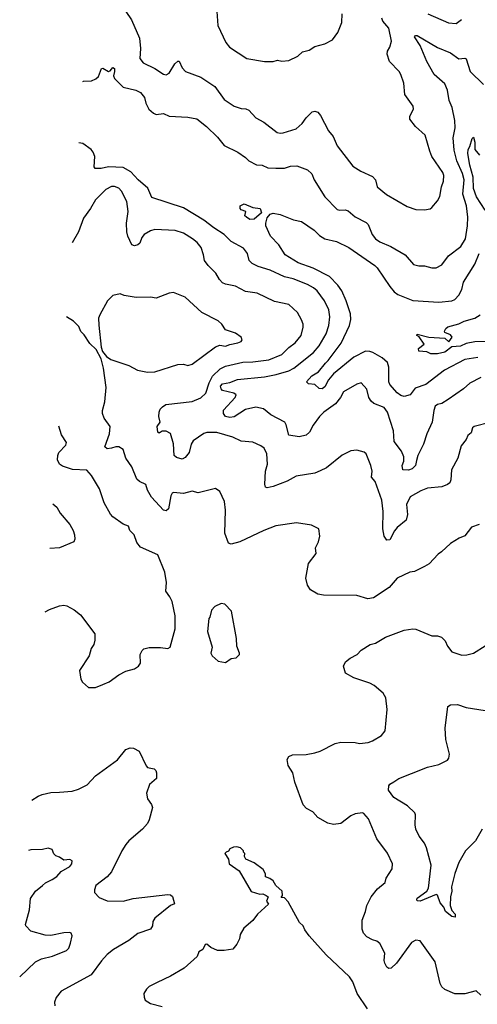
# Model space of a CAD drawing. Extents: x 1443846 to 1577407, y 839182 to 927291.
# Tile 8 of 256: x 1444558 to 1447731, y 859831 to 866654. Entities that reach past the tile are written whole.
import ezdxf

# ---------------------------------------------------------------- set-up
doc = ezdxf.new("R2010")
doc.units = 0

msp = doc.modelspace()

# ---------------------------------------------------------------- linework, layer by layer
at = {"layer": '0CON20XD'}
for points in [[(1445919.4, 866775), (1445932.2, 866615), (1445987.5, 866495), (1446013.2, 866463.2), (1446132.5, 866385), (1446255, 866363.5), (1446315, 866364.4), (1446345, 866374.2), (1446375, 866366), (1446425, 866372), (1446487.6, 866402.4), (1446519.3, 866430.7), (1446566, 866444), (1446605, 866469.2), (1446673.3, 866486.7), (1446726.7, 866515), (1446763.8, 866565), (1446791.2, 866635), (1446794, 866695)], [(1445295, 866711.4), (1445333.4, 866653.4), (1445388.5, 866525), (1445395.4, 866455), (1445390.5, 866385), (1445415.4, 866355.4), (1445496.1, 866316.1), (1445555, 866275.8), (1445575, 866272.5), (1445595.4, 866284.6), (1445635, 866349.2), (1445655, 866365.8), (1445665, 866366.2), (1445685, 866320), (1445708.8, 866295), (1445815, 866256.9), (1445910.2, 866190.2), (1445975, 866100), (1446045, 866056), (1446095, 866039.2), (1446127, 866037), (1446147, 866027), (1446196.7, 865975), (1446250, 865945), (1446343.4, 865873.4), (1446365, 865867.1), (1446385, 865869.2), (1446475, 865897.5), (1446518, 865935), (1446545, 865973.8), (1446586.7, 866015), (1446605, 866020), (1446625, 866014), (1446645, 865991.2), (1446700, 865885), (1446732.5, 865845), (1446759.3, 865779.3), (1446869.1, 865639.1), (1446923.6, 865603.6), (1447005, 865566.9), (1447024.4, 865545), (1447036.7, 865496.7), (1447102.3, 865442.3), (1447245, 865358.9), (1447305, 865338.9), (1447365, 865336), (1447405, 865344.2), (1447417, 865353), (1447455, 865398.8), (1447471.1, 865428.9), (1447482.2, 865495), (1447497.5, 865535), (1447499.5, 865575), (1447493.3, 865595), (1447415.6, 865705), (1447402.3, 865742.3), (1447370, 865855), (1447302.5, 865915), (1447263.7, 865963.7), (1447264.3, 865985), (1447288, 866035), (1447286, 866055), (1447228, 866135), (1447222.9, 866215), (1447201.9, 866275), (1447189.4, 866295), (1447121.4, 866365), (1447107.1, 866415), (1447108.6, 866435), (1447125.5, 866464.5), (1447136.5, 866505), (1447116.9, 866595), (1447075.8, 866645), (1447069.4, 866665)], [(1447388, 866695), (1447532.6, 866632.6), (1447585, 866627.5), (1447621.2, 866655)], [(1444996, 866225.2), (1445001.7, 866228.3), (1445055, 866230), (1445086.1, 866243.9), (1445105, 866260), (1445125, 866315.8), (1445135, 866317.5), (1445175, 866296), (1445185, 866298.8), (1445205, 866322), (1445215, 866316.2), (1445216.5, 866295), (1445208.6, 866265), (1445215.6, 866245.6), (1445275, 866187.5), (1445362.5, 866165), (1445395, 866148.8), (1445424.2, 866114.2), (1445434, 866075), (1445454, 866035), (1445485, 866006), (1445505, 865996), (1445555, 866004), (1445595.5, 865985.5), (1445725, 865979.4), (1445786.4, 865966.4), (1445854, 865914), (1445929.7, 865839.7), (1445975, 865782), (1446070.8, 865735), (1446125, 865699.4), (1446146.7, 865676.7), (1446199.2, 865649.2), (1446240, 865645), (1446278.2, 865628.2), (1446334.7, 865624.7), (1446395, 865624.5), (1446435, 865639.5), (1446480.6, 865640.6), (1446554.3, 865614.3), (1446584, 865585), (1446600, 865545), (1446675, 865426.2), (1446758.8, 865338.8), (1446775, 865334), (1446815, 865336.9), (1446835, 865330), (1446885, 865288.6), (1446959.8, 865249.8), (1446975, 865234.2), (1447001.6, 865165), (1447025, 865136.5), (1447055, 865115.3), (1447131.3, 865081.3), (1447230.8, 865025), (1447288.8, 864958.8), (1447325, 864947.5), (1447365, 864947.5), (1447415.3, 864935.3), (1447445, 864935.3), (1447485, 864955.4), (1447532.7, 865017.3), (1447617.9, 865082.1), (1447650, 865135), (1447663.1, 865225), (1447664.6, 865285), (1447655.4, 865365), (1447630.8, 865445), (1447639.8, 865545), (1447627.7, 865587.7), (1447589.8, 865675), (1447571.1, 865751.1), (1447563.1, 865835), (1447577.1, 865905), (1447575.5, 865955), (1447556.2, 866045), (1447536.2, 866095), (1447524.5, 866165), (1447505, 866208.6), (1447433.1, 866275), (1447380.6, 866365), (1447334.4, 866474.4), (1447296, 866535), (1447302.5, 866545), (1447315, 866544.3), (1447455, 866461.1), (1447545, 866425.4), (1447603, 866383), (1447645, 866387.5), (1447653.1, 866383.1), (1447681.5, 866295), (1447774.3, 866205)], [(1447755, 864174.4), (1447680, 864135), (1447635, 864095.7), (1447528.8, 864021.2), (1447485, 863995.6), (1447455, 863988.1), (1447439.4, 863975), (1447429.2, 863945), (1447419.1, 863865), (1447381.1, 863785), (1447358, 863712), (1447317.8, 863635), (1447310.4, 863599.6), (1447301.7, 863565), (1447279, 863541), (1447255, 863533.6), (1447214.2, 863534.2), (1447210, 863565), (1447222.6, 863595), (1447221.1, 863625), (1447205.2, 863665.2), (1447155, 863730.8), (1447150.8, 863805), (1447107.9, 863935), (1447085, 863967.8), (1447013.3, 863995), (1446995, 864011.2), (1446980, 864035), (1446964.4, 864094.4), (1446925, 864136.7), (1446895, 864128.8), (1446802.5, 864075), (1446782, 864035), (1446748.9, 863991.1), (1446666, 863934), (1446636, 863904), (1446594.3, 863845), (1446568.6, 863795), (1446545, 863775.8), (1446495, 863762.9), (1446425, 863774), (1446406.5, 863846.5), (1446396, 863865), (1446298.5, 863915), (1446248.6, 863958.6), (1446195, 863968.6), (1446125, 863951.9), (1446045, 863901.2), (1446015, 863896.7), (1445984.7, 863904.7), (1445971.3, 863925), (1445972.4, 863947.6), (1446051.2, 864035), (1446058.8, 864055), (1446042.5, 864065), (1445965, 864085.4), (1445954.1, 864095), (1445950.6, 864115), (1445965, 864129.7), (1446015, 864140), (1446068.3, 864161.7), (1446255, 864180), (1446335.6, 864194.4), (1446425, 864220.6), (1446459.9, 864240.1), (1446595, 864347.5), (1446635.9, 864395), (1446682.7, 864477.3), (1446701.5, 864535), (1446708.8, 864595), (1446702.6, 864642.6), (1446672.5, 864705), (1446620.5, 864775), (1446596.3, 864796.3), (1446555, 864819.6), (1446455, 864857.5), (1446395, 864871.2), (1446295, 864918.2), (1446212.8, 864942.8), (1446170.8, 864965), (1446150, 864985), (1446136.9, 865035), (1446110.7, 865070.7), (1446025, 865117.8), (1445976.7, 865165), (1445905, 865210.8), (1445835.5, 865265), (1445695, 865350.3), (1445475, 865422), (1445445.6, 865485.6), (1445378.7, 865545), (1445329.7, 865599.7), (1445275, 865628.8), (1445175, 865634.7), (1445122.5, 865622.5), (1445082, 865622), (1445074.3, 865634.3), (1445078.5, 865705), (1445068.8, 865735), (1445053.5, 865755), (1444995.5, 865795.5), (1444967.4, 865801.2)], [(1447785.3, 865335), (1447725, 865426.2), (1447705.2, 865485), (1447702.2, 865562.2), (1447678.7, 865645), (1447665, 865726.7), (1447667.7, 865755), (1447679.6, 865775), (1447695, 865830), (1447705, 865840), (1447714.4, 865805), (1447714.3, 865754.3), (1447745.6, 865715)], [(1446231.4, 863701.4), (1446175, 863725.8), (1446095, 863734.3), (1446035, 863762.2), (1445924.3, 863794.3), (1445855.7, 863794.3), (1445835, 863787.5), (1445760.8, 863735), (1445747.6, 863712.4), (1445732.9, 863655), (1445705, 863619.2), (1445685, 863608.6), (1445645, 863620), (1445628.8, 863635), (1445624.7, 863715), (1445605, 863785.6), (1445575, 863803.5), (1445547.1, 863802.9), (1445525, 863790), (1445516.4, 863796.4), (1445511.4, 863835), (1445533.3, 863865), (1445522.9, 863905), (1445525.8, 863934.2), (1445533.3, 863955), (1445548.3, 863971.7), (1445572.3, 863987.7), (1445755, 864008.4), (1445815.2, 864034.8), (1445848.9, 864065), (1445872.3, 864137.7), (1445895.2, 864184.8), (1445947.9, 864235), (1445985, 864254.1), (1446105, 864281.2), (1446175, 864283.2), (1446285, 864296.7), (1446375, 864332.9), (1446425, 864382.2), (1446469.4, 864415), (1446510, 864465), (1446524.3, 864524.3), (1446523.3, 864545), (1446513.3, 864575), (1446484.3, 864625), (1446425, 864681.2), (1446325, 864701.2), (1446205, 864758.6), (1446125, 864770.8), (1446055, 864807.8), (1445985, 864821.1), (1445965, 864830.8), (1445942.8, 864852.8), (1445918.3, 864898.3), (1445865, 864950), (1445838.8, 864985), (1445832.9, 865025), (1445815.6, 865075), (1445789.5, 865109.5), (1445756.5, 865136.5), (1445695, 865174.6), (1445635.7, 865194.3), (1445495, 865199.4), (1445465, 865190), (1445421.4, 865165), (1445404.4, 865145), (1445390.8, 865105), (1445376.6, 865093.4), (1445355, 865088), (1445335, 865093.8), (1445307.9, 865155), (1445301.5, 865185), (1445298, 865245), (1445311.5, 865325), (1445300.6, 865395), (1445265, 865466), (1445245, 865485.7), (1445215, 865497.1), (1445195, 865497.5), (1445155, 865478.1), (1445083.3, 865405), (1445050, 865345), (1445001.7, 865278.3), (1444966.2, 865185), (1444921, 865108.8)], [(1446155, 865270), (1446130, 865285), (1446120, 865295), (1446126, 865325), (1446095, 865336.2), (1446088, 865345), (1446086.7, 865365), (1446115, 865378.8), (1446175, 865352), (1446225.6, 865345.6), (1446234.6, 865315), (1446185, 865272.5), (1446155, 865270)], [(1447735, 864313.3), (1447645, 864298.4), (1447503.8, 864226.2), (1447373.9, 864126.1), (1447300, 864100), (1447266.2, 864053.8), (1447225, 864044), (1447201, 864051), (1447175, 864068.2), (1447124, 864125), (1447117.2, 864145), (1447117.3, 864247.3), (1447108.2, 864278.2), (1447071.5, 864311.5), (1447007.5, 864347.5), (1446985, 864355.7), (1446955, 864357), (1446874.5, 864315.5), (1446735, 864199.3), (1446700.4, 864159.6), (1446675, 864110), (1446655, 864095.5), (1446635, 864098.1), (1446605, 864126), (1446561.5, 864131.5), (1446546.7, 864145), (1446583.9, 864186.1), (1446630, 864215), (1446678.1, 864275), (1446697.4, 864292.6), (1446786.5, 864413.5), (1446845.4, 864535), (1446854, 864576), (1446852.2, 864615), (1446822.5, 864705), (1446790.9, 864775), (1446765.2, 864815.2), (1446705.5, 864875), (1446592.3, 864932.3), (1446489, 864969), (1446400, 865025), (1446354.4, 865095), (1446298.2, 865155), (1446264.6, 865225), (1446264.1, 865245), (1446275, 865282.2), (1446295, 865305.6), (1446315.9, 865314.1), (1446365, 865304), (1446456.7, 865266.7), (1446512.5, 865255), (1446599.2, 865195), (1446638.1, 865158.1), (1446675, 865135.5), (1446755, 865117.8), (1446841.4, 865075), (1447020.5, 864950.5), (1447036.7, 864935), (1447124.3, 864804.3), (1447155, 864768.9), (1447180.4, 864750.4), (1447285, 864707.5), (1447465, 864697.1), (1447555, 864705.8), (1447575, 864715.8), (1447602.5, 864745), (1447622.9, 864785), (1447636.4, 864835), (1447715, 864961.1), (1447745.2, 865035)], [(1445445, 864211.4), (1445495, 864214.3), (1445654.2, 864265.8), (1445695, 864266.2), (1445725, 864256.7), (1445753.9, 864266.1), (1445915, 864388), (1445945, 864398.8), (1445985, 864391.2), (1446015.7, 864404.3), (1446070, 864415), (1446093.3, 864425), (1446100, 864435), (1446093.3, 864455), (1446055, 864481.2), (1445984.2, 864504.2), (1445960, 864545), (1445935, 864566.7), (1445821.2, 864625), (1445705, 864730.8), (1445623.6, 864763.6), (1445595, 864758.8), (1445503.9, 864723.9), (1445465, 864730.8), (1445365, 864728), (1445282.4, 864742.4), (1445255, 864754.2), (1445205, 864742), (1445168, 864705), (1445115, 864608.8), (1445105.7, 864585), (1445107, 864537), (1445123.3, 864385), (1445132.5, 864355), (1445160.5, 864320.5), (1445190.5, 864300.5), (1445315, 864258), (1445375, 864225.7), (1445445, 864211.4)], [(1446250, 863115), (1446085, 863035.8), (1446025, 863020.8), (1446006, 863026), (1445980, 863095), (1445985.7, 863255), (1445977.5, 863315), (1445946.7, 863385), (1445915, 863406.2), (1445795, 863376), (1445755, 863388.1), (1445695, 863370.6), (1445625, 863377.5), (1445615, 863372), (1445605.5, 863354.5), (1445590.8, 863265), (1445575, 863250), (1445555, 863255.8), (1445471.8, 863345), (1445445, 863393.3), (1445432.5, 863432.5), (1445388.8, 863455), (1445371.2, 863471.2), (1445335, 863555.8), (1445294.6, 863615), (1445275, 863675.5), (1445245, 863694.7), (1445224.8, 863695.2), (1445195.7, 863685.7), (1445165, 863679.4), (1445149.2, 863695), (1445181.5, 863785), (1445186.2, 863835), (1445143.4, 863893.4), (1445131.9, 863925), (1445131.4, 863945), (1445148.6, 864005), (1445156.9, 864105), (1445138.6, 864238.6), (1445123.3, 864303.3), (1445088.3, 864368.3), (1445045, 864411.2), (1445005, 864471.2), (1444982.8, 864492.8), (1444967.3, 864527.3), (1444930.8, 864565), (1444883.8, 864594.6)], [(1447793.4, 864423.4), (1447715, 864422.5), (1447655, 864409.1), (1447615, 864391.5), (1447553.8, 864386.2), (1447505, 864350.4), (1447455, 864339.5), (1447409.3, 864339.3), (1447381.7, 864351.7), (1447326.7, 864356.7), (1447324.2, 864375.8), (1447363.3, 864405), (1447327.3, 864457.3), (1447312.9, 864465), (1447314, 864475), (1447395, 864454.3), (1447505, 864447.5), (1447535, 864421.2), (1447558, 864455), (1447545, 864470.6), (1447506.2, 864486.2), (1447503.8, 864495), (1447514.2, 864515), (1447528, 864525), (1447603.8, 864546.2), (1447640, 864565), (1447715, 864585.5), (1447750, 864610)], [(1444735.1, 862550.5), (1444764.2, 862565.8), (1444835, 862592), (1444865, 862598), (1444885, 862592), (1444935.7, 862565.7), (1444979.5, 862529.5), (1445078.3, 862398.3), (1445080, 862355), (1445073.3, 862325), (1445054.1, 862295.9), (1445038.8, 862245), (1444973.3, 862145), (1444982.5, 862085), (1444993.6, 862063.6), (1445035, 862027.5), (1445085, 862027.5), (1445133.8, 862046.2), (1445177.5, 862065), (1445245, 862113.8), (1445295, 862138.8), (1445355, 862156.7), (1445382.5, 862175), (1445396.1, 862193.9), (1445393.8, 862256.2), (1445407, 862283), (1445420, 862295), (1445455, 862302.5), (1445535, 862303.8), (1445585, 862296.7), (1445602.5, 862305), (1445635.9, 862434.1), (1445637.3, 862522.7), (1445615, 862622.5), (1445600, 862655), (1445570.8, 862695), (1445575.7, 862755), (1445564.2, 862825), (1445515.7, 862945), (1445395, 862998), (1445370.9, 863030.9), (1445351.2, 863085), (1445320.8, 863115), (1445313.3, 863145), (1445275, 863158), (1445205, 863209.2), (1445188, 863228), (1445142.9, 863305), (1445112.7, 863402.7), (1445055.8, 863495), (1445022.9, 863532.9), (1444925, 863536.7), (1444855, 863559.1), (1444833.9, 863573.9), (1444819.5, 863605), (1444822.2, 863635), (1444830.6, 863655), (1444878, 863705), (1444882.5, 863725), (1444848.3, 863778.3), (1444828.8, 863838.5)], [(1447818.3, 863861.7), (1447710, 863835), (1447698.8, 863825), (1447688.8, 863791.2), (1447666.7, 863773.3), (1447653.8, 863745), (1447619.7, 863700.3), (1447597.1, 863615), (1447552.5, 863535), (1447548.1, 863465), (1447540, 863445), (1447525, 863432), (1447485, 863417.5), (1447385, 863406.9), (1447340.2, 863389.8), (1447265, 863348), (1447240, 863295), (1447246.5, 863225), (1447238.1, 863185), (1447175.8, 863135), (1447157.1, 863112.9), (1447125, 863050), (1447105, 863046.7), (1447084.5, 863074.5), (1447076.2, 863125), (1447078.2, 863245), (1447069.5, 863325), (1447023.3, 863455), (1446997.1, 863485), (1447001.4, 863525), (1446994, 863565), (1446960, 863645), (1446947.3, 863657.3), (1446895, 863671.2), (1446855, 863666), (1446795, 863636.2), (1446685, 863549.2), (1446642.6, 863527.4), (1446605, 863511.9), (1446475, 863490), (1446413.7, 863456.3), (1446315, 863418.8), (1446275, 863411.2), (1446262.5, 863415), (1446258, 863435), (1446263.1, 863525), (1446276.5, 863575), (1446271.4, 863645), (1446254.1, 863684.1), (1446231.4, 863701.4)], [(1444788.3, 863299.9), (1444815.5, 863275.5), (1444838, 863235), (1444905, 863156.7), (1444930, 863115), (1444938.8, 863085), (1444940, 863055), (1444932.5, 863035), (1444835, 862994.2), (1444766.4, 862989.8)], [(1447743.8, 863156.2), (1447691.9, 863138.1), (1447645, 863077.5), (1447605, 863061.2), (1447545.9, 863024.1), (1447483.8, 862966.2), (1447458.8, 862951.2), (1447396.8, 862883.2), (1447365, 862864), (1447295, 862829.2), (1447264.5, 862825.5), (1447175.9, 862784.1), (1447120.5, 862719.5), (1447011.7, 862648.3), (1446971.7, 862641.7), (1446895, 862664), (1446665, 862666.2), (1446625, 862674), (1446575, 862703.3), (1446554, 862735), (1446542.5, 862785), (1446560, 862885), (1446613.8, 862955), (1446610, 862995), (1446630, 863035), (1446640, 863075), (1446632.5, 863125), (1446582.3, 863152.3), (1446477.3, 863167.3), (1446335, 863145.6), (1446250, 863115)], [(1445985, 862200), (1446025, 862227.5), (1446058.3, 862231.7), (1446082.5, 862255), (1446082.5, 862265), (1446063.6, 862313.6), (1446062.5, 862365), (1446027.5, 862555), (1445980, 862605), (1445955, 862607.5), (1445911.7, 862588.3), (1445888.3, 862561.7), (1445877, 862513), (1445870, 862505), (1445860, 862415), (1445892.5, 862305), (1445882.5, 862265), (1445892.5, 862245), (1445935, 862210), (1445985, 862200)], [(1447756.7, 859895), (1447724.1, 859924.1), (1447645, 859902.5), (1447575, 859903.8), (1447505, 859933.5), (1447485, 859951.9), (1447474.6, 859975), (1447439.5, 860125), (1447335, 860271.2), (1447305, 860275.8), (1447275, 860259.4), (1447170, 860115), (1447135, 860082.5), (1447118.3, 860078.3), (1447105, 860087.5), (1447090.8, 860115), (1447085.8, 860135), (1447090, 860185), (1447055, 860252.5), (1447035, 860268.6), (1447005, 860277.1), (1446965, 860298.9), (1446942.2, 860325), (1446932.1, 860352.1), (1446932.5, 860415), (1446955.7, 860475), (1446964.3, 860515.7), (1446996.2, 860575), (1447038.6, 860631.4), (1447092.5, 860675), (1447100, 860705), (1447140, 860770), (1447144.4, 860805), (1447108.3, 860878.3), (1447035, 860976.7), (1446975.9, 861115.9), (1446945, 861152.5), (1446935, 861157.5), (1446885, 861150), (1446855, 861136.2), (1446785, 861084), (1446733.9, 861076.1), (1446695.7, 861085.7), (1446625, 861126), (1446590, 861165), (1446547.7, 861187.7), (1446522.7, 861212.7), (1446465, 861370), (1446451.2, 861435), (1446420, 861485), (1446413.6, 861526.4), (1446425, 861547.5), (1446450.7, 861559.3), (1446545, 861562), (1446605.8, 861574.2), (1446642.5, 861585), (1446745, 861638.8), (1446785, 861648), (1446885, 861646), (1446915, 861638.8), (1446975, 861646.2), (1447005, 861656.7), (1447066, 861694), (1447093.3, 861725), (1447106.2, 861875), (1447096.7, 861955), (1447077.7, 861987.7), (1447015, 862040), (1446985, 862056.7), (1446875, 862093.8), (1446817.5, 862125), (1446802.5, 862175), (1446817.5, 862205), (1446849.3, 862230.7), (1446897.5, 862255), (1446925.9, 862284.1), (1446987.5, 862325), (1447025, 862333.8), (1447094.1, 862375.9), (1447225, 862423.8), (1447285, 862433.3), (1447305, 862430), (1447415, 862383.8), (1447455, 862383.8), (1447482.5, 862375), (1447508.8, 862348.8), (1447525, 862312.5), (1447555, 862273.3), (1447625, 862251.2), (1447657.7, 862252.3), (1447705, 862263.8), (1447786.7, 862315)], [(1447766, 861044), (1447718.6, 860965), (1447648.6, 860895), (1447604, 860814), (1447575, 860737.5), (1447552.5, 860645), (1447554.5, 860615), (1447544.6, 860575.4), (1447543.1, 860515), (1447555, 860480.8), (1447577.1, 860455), (1447577.1, 860435), (1447555, 860439.1), (1447511.2, 860475), (1447498.9, 860505), (1447473.8, 860535), (1447455, 860586.2), (1447445, 860592.9), (1447335, 860546.2), (1447315, 860547.5), (1447310.9, 860555), (1447315, 860566.4), (1447381.4, 860615), (1447393.5, 860635), (1447411.9, 860795), (1447379.2, 860915), (1447365, 860946.7), (1447327.3, 860997.3), (1447306, 861045), (1447300, 861075), (1447303.6, 861143.6), (1447298.3, 861158.3), (1447247.3, 861207.3), (1447152, 861265), (1447116.2, 861315), (1447116.7, 861345), (1447125, 861356.7), (1447153, 861373), (1447187.5, 861395), (1447275, 861431.4), (1447385, 861474.4), (1447465, 861492), (1447525, 861523.3), (1447533.9, 861536.1), (1447538.8, 861565), (1447512.9, 861665), (1447507.5, 861745), (1447526.2, 861893.8), (1447545, 861906.2), (1447595, 861909.2), (1447655, 861888.6), (1447785, 861868.1)], [(1444642.8, 861245.2), (1444685.9, 861274.1), (1444714.2, 861285.8), (1444775, 861299.2), (1444835, 861300.8), (1444922.3, 861307.7), (1444965, 861321.2), (1445025, 861351.2), (1445085, 861413.8), (1445236.7, 861525), (1445294.1, 861595.9), (1445325, 861607.5), (1445347, 861607), (1445385.9, 861585.9), (1445435, 861482.5), (1445445, 861472.5), (1445491.7, 861461.7), (1445501.7, 861451.7), (1445507.5, 861435), (1445507.5, 861395), (1445457.5, 861355), (1445436.7, 861295), (1445443.3, 861255), (1445473.3, 861215), (1445478.8, 861195), (1445455, 861110), (1445443.3, 861085), (1445410, 861045), (1445316, 860965), (1445295, 860938.8), (1445265.7, 860895), (1445195, 860748.8), (1445165.5, 860714.5), (1445086.2, 860655), (1445076.2, 860625), (1445078, 860605), (1445108.3, 860571.7), (1445165, 860549.2), (1445275, 860546.7), (1445345, 860564.5), (1445585, 860592.9), (1445605, 860589.2), (1445618.8, 860578.8), (1445631.7, 860528.3), (1445605, 860516.7), (1445495, 860428), (1445481.9, 860405), (1445480, 860375), (1445465, 860352), (1445377.3, 860322.7), (1445315, 860274.2), (1445209.1, 860210.9), (1445165, 860176), (1445125, 860132.5), (1445053.3, 860035), (1444845, 859921.2), (1444811.7, 859878.3), (1444800, 859845), (1444800.9, 859820.9)], [(1444558.1, 860021.5), (1444668.6, 860125), (1444710, 860145), (1444786, 860164), (1444882, 860205), (1444899.1, 860220.9), (1444910.6, 860255), (1444922, 860305), (1444915, 860323.3), (1444905, 860329.2), (1444865, 860326.7), (1444775, 860306.7), (1444735, 860309.4), (1444635, 860338), (1444600, 860375), (1444597.5, 860385), (1444625.7, 860485), (1444632.9, 860565), (1444667.1, 860615), (1444715.3, 860654.7), (1444737.4, 860672.6), (1444782.9, 860695), (1444815, 860717.8), (1444845, 860750.6), (1444905, 860786), (1444920, 860805), (1444922.5, 860825), (1444905, 860833.8), (1444865, 860830), (1444835, 860850), (1444808.8, 860858.8), (1444794.1, 860874.1), (1444783.9, 860903.9), (1444755, 860914), (1444716.6, 860903.4), (1444635, 860900.5), (1444619.6, 860896.4)], [(1446969.2, 859799.2), (1446898.6, 859905), (1446867.7, 859987.7), (1446845, 860022.5), (1446683.9, 860173.9), (1446565.8, 860305.8), (1446536, 860346), (1446524.1, 860374.1), (1446498.8, 860398.8), (1446420.5, 860540.5), (1446395, 860570), (1446371.7, 860571.7), (1446380, 860585), (1446377.5, 860615), (1446333.6, 860653.6), (1446315, 860687.5), (1446291.7, 860701.7), (1446262.5, 860715), (1446262.5, 860735), (1446245.8, 860765.8), (1446185, 860812.5), (1446127, 860837), (1446117.5, 860855), (1446120, 860875), (1446110, 860885), (1446110, 860895), (1446090, 860915), (1446065, 860922.5), (1446040.7, 860919.3), (1446015, 860907.5), (1446006.7, 860893.3), (1445990, 860885), (1445980, 860875), (1446007, 860837), (1446010, 860805), (1446080, 860755), (1446163.6, 860613.6), (1446223.9, 860593.9), (1446245, 860596.7), (1446266.1, 860586.1), (1446280, 860575), (1446270, 860545), (1446282.5, 860525), (1446206.7, 860455), (1446175, 860412.5), (1446111.7, 860358.3), (1446086.7, 860315), (1446081.2, 860285), (1446065, 860247.5), (1446035.8, 860214.2), (1445975, 860202.9), (1445930, 860205), (1445884.3, 860224.3), (1445855, 860248), (1445845, 860246.2), (1445828.2, 860211.8), (1445800, 860195), (1445788.3, 860161.7), (1445697.9, 860082.1), (1445605, 860026), (1445511.7, 859981.7), (1445455, 859953.3), (1445436.7, 859935), (1445420, 859905), (1445420.7, 859880.7), (1445429.3, 859859.3), (1445465, 859836.2), (1445545, 859816)]]:
    msp.add_lwpolyline(points, dxfattribs=at)

doc.saveas('drawing.dxf')
